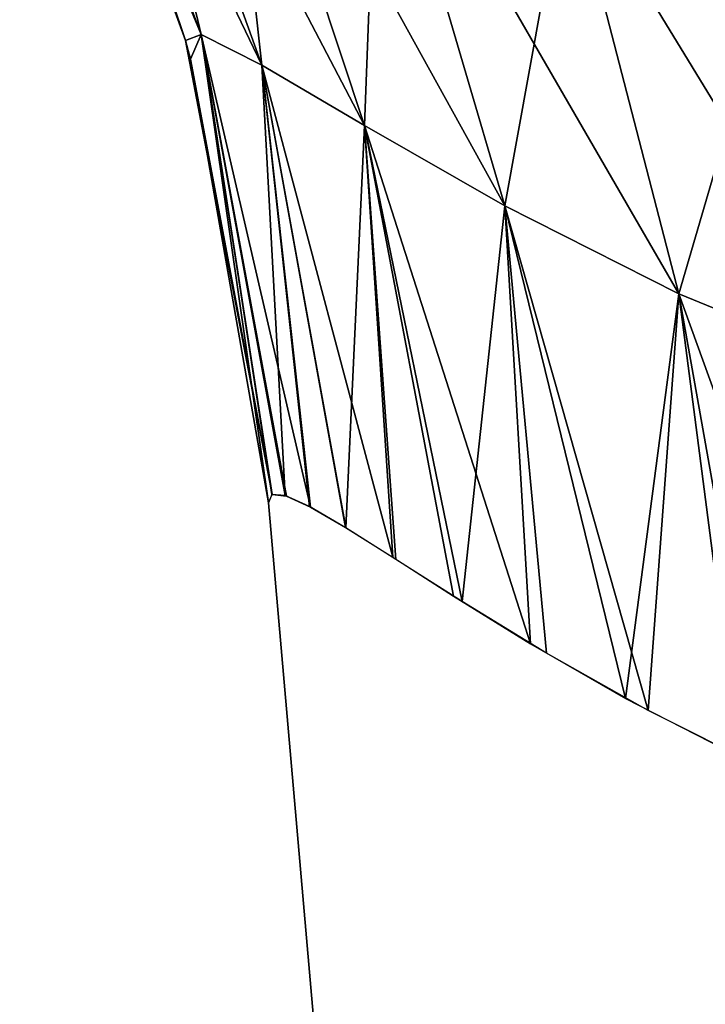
# Model space of a CAD drawing. Header units: millimetres. Extents: x -125 to 125, y -4 to 54.
# Tile 3 of 256: x -124.316 to -124.185, y -2.454 to -2.265. Entities that reach past the tile are written whole.
import ezdxf

# ---------------------------------------------------------------- set-up
doc = ezdxf.new("R2010")
doc.units = ezdxf.units.MM
doc.header["$LTSCALE"] = 65.185185
for name, color, linetype in [('234', 7, 'CONTINUOUS'), ('240', 7, 'CONTINUOUS'), ('329', 7, 'CONTINUOUS'), ('330', 7, 'CONTINUOUS'), ('331', 7, 'CONTINUOUS'), ('332', 7, 'CONTINUOUS'), ('333', 7, 'CONTINUOUS'), ('334', 7, 'CONTINUOUS')]:
    doc.layers.add(name, color=color, linetype=linetype)

msp = doc.modelspace()

# ---------------------------------------------------------------- linework, layer by layer
at = {"layer": '234', "color": 7, "linetype": 'Continuous'}
for points in [[(-124.24369, -2.64358, 41.04183), (-124.26868, -2.35794, 41.06682), (-124.26868, -2.35794, 38.93318), (-124.24369, -2.64358, 41.04183)], [(-124.24369, -2.64358, 38.95817), (-124.24369, -2.64358, 41.04183), (-124.26868, -2.35794, 38.93318), (-124.24369, -2.64358, 38.95817)]]:
    msp.add_3dface(points, dxfattribs=at)
at = {"layer": '240', "color": 7, "linetype": 'Continuous'}
for points in [[(-124.24369, -2.64358, -38.95817), (-124.26868, -2.35794, -38.93318), (-124.26868, -2.35794, -41.06682), (-124.24369, -2.64358, -38.95817)], [(-124.24369, -2.64358, -41.04183), (-124.24369, -2.64358, -38.95817), (-124.26868, -2.35794, -41.06682), (-124.24369, -2.64358, -41.04183)]]:
    msp.add_3dface(points, dxfattribs=at)
at = {"layer": '329', "color": 7, "linetype": 'Continuous'}
for points in [[(-124.31327, -2.18393, -41.13965), (-124.30013, -2.19039, -41.21017), (-124.28153, -2.26831, -41.13105), (-124.31327, -2.18393, -41.13965)], [(-124.31284, -2.1919, -41.06682), (-124.31327, -2.18393, -41.13965), (-124.28455, -2.26941, -41.06682), (-124.31284, -2.1919, -41.06682)], [(-124.28455, -2.26941, -41.06682), (-124.31327, -2.18393, -41.13965), (-124.28153, -2.26831, -41.13105), (-124.28455, -2.26941, -41.06682)], [(-124.30013, -2.19039, -41.21017), (-124.27781, -2.20256, -41.27615), (-124.26994, -2.27415, -41.19364), (-124.30013, -2.19039, -41.21017)], [(-124.28153, -2.26831, -41.13105), (-124.30013, -2.19039, -41.21017), (-124.26994, -2.27415, -41.19364), (-124.28153, -2.26831, -41.13105)], [(-124.27781, -2.20256, -41.27615), (-124.24774, -2.21832, -41.33617), (-124.2503, -2.28572, -41.25314), (-124.27781, -2.20256, -41.27615)], [(-124.26994, -2.27415, -41.19364), (-124.27781, -2.20256, -41.27615), (-124.2503, -2.28572, -41.25314), (-124.26994, -2.27415, -41.19364)], [(-124.2503, -2.28572, -41.25314), (-124.24774, -2.21832, -41.33617), (-124.2234, -2.30108, -41.3086), (-124.2503, -2.28572, -41.25314)], [(-124.24774, -2.21832, -41.33617), (-124.21147, -2.23525, -41.38965), (-124.2234, -2.30108, -41.3086), (-124.24774, -2.21832, -41.33617)], [(-124.2234, -2.30108, -41.3086), (-124.21147, -2.23525, -41.38965), (-124.19012, -2.31794, -41.35951), (-124.2234, -2.30108, -41.3086)], [(-124.21147, -2.23525, -41.38965), (-124.1705, -2.25085, -41.43652), (-124.19012, -2.31794, -41.35951), (-124.21147, -2.23525, -41.38965)], [(-124.19012, -2.31794, -41.35951), (-124.1705, -2.25085, -41.43652), (-124.15129, -2.3338, -41.40567), (-124.19012, -2.31794, -41.35951)], [(-124.28455, -2.26941, -41.06682), (-124.28153, -2.26831, -41.13105), (-124.28358, -2.27301, -41.06682), (-124.28455, -2.26941, -41.06682)], [(-124.28153, -2.26831, -41.13105), (-124.26868, -2.35794, -41.06682), (-124.28358, -2.27301, -41.06682), (-124.28153, -2.26831, -41.13105)], [(-124.28153, -2.26831, -41.13105), (-124.26994, -2.27415, -41.19364), (-124.26544, -2.35656, -41.12489), (-124.28153, -2.26831, -41.13105)], [(-124.268, -2.35635, -41.09569), (-124.28153, -2.26831, -41.13105), (-124.26544, -2.35656, -41.12489), (-124.268, -2.35635, -41.09569)], [(-124.26868, -2.35794, -41.06682), (-124.28153, -2.26831, -41.13105), (-124.268, -2.35635, -41.09569), (-124.26868, -2.35794, -41.06682)], [(-124.26994, -2.27415, -41.19364), (-124.2503, -2.28572, -41.25314), (-124.25386, -2.36271, -41.18569), (-124.26994, -2.27415, -41.19364)], [(-124.26544, -2.35656, -41.12489), (-124.26994, -2.27415, -41.19364), (-124.26081, -2.35865, -41.15489), (-124.26544, -2.35656, -41.12489)], [(-124.26081, -2.35865, -41.15489), (-124.26994, -2.27415, -41.19364), (-124.25386, -2.36271, -41.18569), (-124.26081, -2.35865, -41.15489)], [(-124.25386, -2.36271, -41.18569), (-124.2503, -2.28572, -41.25314), (-124.24427, -2.36876, -41.21736), (-124.25386, -2.36271, -41.18569)], [(-124.2503, -2.28572, -41.25314), (-124.2234, -2.30108, -41.3086), (-124.23159, -2.37684, -41.25016), (-124.2503, -2.28572, -41.25314)], [(-124.24427, -2.36876, -41.21736), (-124.2503, -2.28572, -41.25314), (-124.23159, -2.37684, -41.25016), (-124.24427, -2.36876, -41.21736)], [(-124.23159, -2.37684, -41.25016), (-124.2234, -2.30108, -41.3086), (-124.21542, -2.38674, -41.28383), (-124.23159, -2.37684, -41.25016)], [(-124.2234, -2.30108, -41.3086), (-124.19012, -2.31794, -41.35951), (-124.19596, -2.39772, -41.31719), (-124.2234, -2.30108, -41.3086)], [(-124.21542, -2.38674, -41.28383), (-124.2234, -2.30108, -41.3086), (-124.19596, -2.39772, -41.31719), (-124.21542, -2.38674, -41.28383)], [(-124.19596, -2.39772, -41.31719), (-124.19012, -2.31794, -41.35951), (-124.17396, -2.40872, -41.34887), (-124.19596, -2.39772, -41.31719)], [(-124.19012, -2.31794, -41.35951), (-124.15129, -2.3338, -41.40567), (-124.17396, -2.40872, -41.34887), (-124.19012, -2.31794, -41.35951)]]:
    msp.add_3dface(points, dxfattribs=at)
at = {"layer": '330', "color": 7, "linetype": 'Continuous'}
for points in [[(-124.31284, -2.1919, -41.06682), (-124.28455, -2.26941, -41.06682), (-124.31284, -2.1919, -38.93318), (-124.31284, -2.1919, -41.06682)], [(-124.31284, -2.1919, -38.93318), (-124.28455, -2.26941, -41.06682), (-124.28455, -2.26941, -38.93318), (-124.31284, -2.1919, -38.93318)], [(-124.28455, -2.26941, -38.93318), (-124.28358, -2.27301, -41.06682), (-124.28358, -2.27301, -38.93318), (-124.28455, -2.26941, -38.93318)], [(-124.28455, -2.26941, -41.06682), (-124.28358, -2.27301, -41.06682), (-124.28455, -2.26941, -38.93318), (-124.28455, -2.26941, -41.06682)], [(-124.26868, -2.35794, -41.06682), (-124.26868, -2.35794, -38.93318), (-124.28358, -2.27301, -38.93318), (-124.26868, -2.35794, -41.06682)], [(-124.28358, -2.27301, -41.06682), (-124.26868, -2.35794, -41.06682), (-124.28358, -2.27301, -38.93318), (-124.28358, -2.27301, -41.06682)]]:
    msp.add_3dface(points, dxfattribs=at)
at = {"layer": '331', "color": 7, "linetype": 'Continuous'}
for points in [[(-124.31327, -2.18393, -38.86035), (-124.31629, -2.18459, -38.93318), (-124.28153, -2.26831, -38.86895), (-124.31327, -2.18393, -38.86035)], [(-124.31629, -2.18459, -38.93318), (-124.31284, -2.1919, -38.93318), (-124.28153, -2.26831, -38.86895), (-124.31629, -2.18459, -38.93318)], [(-124.30013, -2.19039, -38.78983), (-124.31327, -2.18393, -38.86035), (-124.26994, -2.27415, -38.80636), (-124.30013, -2.19039, -38.78983)], [(-124.26994, -2.27415, -38.80636), (-124.31327, -2.18393, -38.86035), (-124.28153, -2.26831, -38.86895), (-124.26994, -2.27415, -38.80636)], [(-124.31284, -2.1919, -38.93318), (-124.28455, -2.26941, -38.93318), (-124.28153, -2.26831, -38.86895), (-124.31284, -2.1919, -38.93318)], [(-124.27781, -2.20256, -38.72385), (-124.30013, -2.19039, -38.78983), (-124.2503, -2.28572, -38.74686), (-124.27781, -2.20256, -38.72385)], [(-124.2503, -2.28572, -38.74686), (-124.30013, -2.19039, -38.78983), (-124.26994, -2.27415, -38.80636), (-124.2503, -2.28572, -38.74686)], [(-124.2234, -2.30108, -38.69141), (-124.27781, -2.20256, -38.72385), (-124.2503, -2.28572, -38.74686), (-124.2234, -2.30108, -38.69141)], [(-124.24774, -2.21832, -38.66383), (-124.27781, -2.20256, -38.72385), (-124.2234, -2.30108, -38.69141), (-124.24774, -2.21832, -38.66383)], [(-124.21147, -2.23525, -38.61036), (-124.24774, -2.21832, -38.66383), (-124.19012, -2.31794, -38.64049), (-124.21147, -2.23525, -38.61036)], [(-124.19012, -2.31794, -38.64049), (-124.24774, -2.21832, -38.66383), (-124.2234, -2.30108, -38.69141), (-124.19012, -2.31794, -38.64049)], [(-124.15129, -2.3338, -38.59434), (-124.21147, -2.23525, -38.61036), (-124.19012, -2.31794, -38.64049), (-124.15129, -2.3338, -38.59434)], [(-124.1705, -2.25085, -38.56348), (-124.21147, -2.23525, -38.61036), (-124.15129, -2.3338, -38.59434), (-124.1705, -2.25085, -38.56348)], [(-124.28153, -2.26831, -38.86895), (-124.28455, -2.26941, -38.93318), (-124.26792, -2.35632, -38.90295), (-124.28153, -2.26831, -38.86895)], [(-124.28455, -2.26941, -38.93318), (-124.28358, -2.27301, -38.93318), (-124.26792, -2.35632, -38.90295), (-124.28455, -2.26941, -38.93318)], [(-124.26994, -2.27415, -38.80636), (-124.28153, -2.26831, -38.86895), (-124.2606, -2.35877, -38.84399), (-124.26994, -2.27415, -38.80636)], [(-124.26521, -2.35664, -38.87322), (-124.28153, -2.26831, -38.86895), (-124.26792, -2.35632, -38.90295), (-124.26521, -2.35664, -38.87322)], [(-124.2606, -2.35877, -38.84399), (-124.28153, -2.26831, -38.86895), (-124.26521, -2.35664, -38.87322), (-124.2606, -2.35877, -38.84399)], [(-124.28358, -2.27301, -38.93318), (-124.26868, -2.35794, -38.93318), (-124.26792, -2.35632, -38.90295), (-124.28358, -2.27301, -38.93318)], [(-124.2503, -2.28572, -38.74686), (-124.26994, -2.27415, -38.80636), (-124.24488, -2.36837, -38.78441), (-124.2503, -2.28572, -38.74686)], [(-124.24488, -2.36837, -38.78441), (-124.26994, -2.27415, -38.80636), (-124.25392, -2.36267, -38.81452), (-124.24488, -2.36837, -38.78441)], [(-124.25392, -2.36267, -38.81452), (-124.26994, -2.27415, -38.80636), (-124.2606, -2.35877, -38.84399), (-124.25392, -2.36267, -38.81452)], [(-124.2234, -2.30108, -38.69141), (-124.2503, -2.28572, -38.74686), (-124.21849, -2.38491, -38.72206), (-124.2234, -2.30108, -38.69141)], [(-124.21849, -2.38491, -38.72206), (-124.2503, -2.28572, -38.74686), (-124.23321, -2.37582, -38.75364), (-124.21849, -2.38491, -38.72206)], [(-124.23321, -2.37582, -38.75364), (-124.2503, -2.28572, -38.74686), (-124.24488, -2.36837, -38.78441), (-124.23321, -2.37582, -38.75364)], [(-124.19012, -2.31794, -38.64049), (-124.2234, -2.30108, -38.69141), (-124.20029, -2.39538, -38.68971), (-124.19012, -2.31794, -38.64049)], [(-124.20029, -2.39538, -38.68971), (-124.2234, -2.30108, -38.69141), (-124.21849, -2.38491, -38.72206), (-124.20029, -2.39538, -38.68971)], [(-124.17861, -2.40652, -38.6574), (-124.19012, -2.31794, -38.64049), (-124.20029, -2.39538, -38.68971), (-124.17861, -2.40652, -38.6574)], [(-124.15129, -2.3338, -38.59434), (-124.19012, -2.31794, -38.64049), (-124.15418, -2.41722, -38.6265), (-124.15129, -2.3338, -38.59434)], [(-124.15418, -2.41722, -38.6265), (-124.19012, -2.31794, -38.64049), (-124.17861, -2.40652, -38.6574), (-124.15418, -2.41722, -38.6265)]]:
    msp.add_3dface(points, dxfattribs=at)
at = {"layer": '332', "color": 7, "linetype": 'Continuous'}
for points in [[(-124.28455, -2.26941, 38.93318), (-124.31327, -2.18393, 38.86035), (-124.28153, -2.26831, 38.86895), (-124.28455, -2.26941, 38.93318)], [(-124.31327, -2.18393, 38.86035), (-124.30013, -2.19039, 38.78983), (-124.28153, -2.26831, 38.86895), (-124.31327, -2.18393, 38.86035)], [(-124.31284, -2.1919, 38.93318), (-124.31327, -2.18393, 38.86035), (-124.28455, -2.26941, 38.93318), (-124.31284, -2.1919, 38.93318)], [(-124.30013, -2.19039, 38.78983), (-124.27781, -2.20256, 38.72385), (-124.26994, -2.27415, 38.80636), (-124.30013, -2.19039, 38.78983)], [(-124.28153, -2.26831, 38.86895), (-124.30013, -2.19039, 38.78983), (-124.26994, -2.27415, 38.80636), (-124.28153, -2.26831, 38.86895)], [(-124.27781, -2.20256, 38.72385), (-124.24774, -2.21832, 38.66383), (-124.2503, -2.28572, 38.74686), (-124.27781, -2.20256, 38.72385)], [(-124.26994, -2.27415, 38.80636), (-124.27781, -2.20256, 38.72385), (-124.2503, -2.28572, 38.74686), (-124.26994, -2.27415, 38.80636)], [(-124.2503, -2.28572, 38.74686), (-124.24774, -2.21832, 38.66383), (-124.2234, -2.30108, 38.6914), (-124.2503, -2.28572, 38.74686)], [(-124.24774, -2.21832, 38.66383), (-124.21147, -2.23525, 38.61035), (-124.2234, -2.30108, 38.6914), (-124.24774, -2.21832, 38.66383)], [(-124.2234, -2.30108, 38.6914), (-124.21147, -2.23525, 38.61035), (-124.19012, -2.31794, 38.64049), (-124.2234, -2.30108, 38.6914)], [(-124.21147, -2.23525, 38.61035), (-124.1705, -2.25085, 38.56348), (-124.19012, -2.31794, 38.64049), (-124.21147, -2.23525, 38.61035)], [(-124.19012, -2.31794, 38.64049), (-124.1705, -2.25085, 38.56348), (-124.15129, -2.3338, 38.59433), (-124.19012, -2.31794, 38.64049)], [(-124.28455, -2.26941, 38.93318), (-124.28153, -2.26831, 38.86895), (-124.28358, -2.27301, 38.93318), (-124.28455, -2.26941, 38.93318)], [(-124.28153, -2.26831, 38.86895), (-124.26868, -2.35794, 38.93318), (-124.28358, -2.27301, 38.93318), (-124.28153, -2.26831, 38.86895)], [(-124.28153, -2.26831, 38.86895), (-124.26994, -2.27415, 38.80636), (-124.26544, -2.35656, 38.87511), (-124.28153, -2.26831, 38.86895)], [(-124.268, -2.35635, 38.90431), (-124.28153, -2.26831, 38.86895), (-124.26544, -2.35656, 38.87511), (-124.268, -2.35635, 38.90431)], [(-124.26868, -2.35794, 38.93318), (-124.28153, -2.26831, 38.86895), (-124.268, -2.35635, 38.90431), (-124.26868, -2.35794, 38.93318)], [(-124.26994, -2.27415, 38.80636), (-124.2503, -2.28572, 38.74686), (-124.25386, -2.36271, 38.81431), (-124.26994, -2.27415, 38.80636)], [(-124.26544, -2.35656, 38.87511), (-124.26994, -2.27415, 38.80636), (-124.26081, -2.35865, 38.84511), (-124.26544, -2.35656, 38.87511)], [(-124.26081, -2.35865, 38.84511), (-124.26994, -2.27415, 38.80636), (-124.25386, -2.36271, 38.81431), (-124.26081, -2.35865, 38.84511)], [(-124.25386, -2.36271, 38.81431), (-124.2503, -2.28572, 38.74686), (-124.24427, -2.36876, 38.78264), (-124.25386, -2.36271, 38.81431)], [(-124.2503, -2.28572, 38.74686), (-124.2234, -2.30108, 38.6914), (-124.23159, -2.37684, 38.74984), (-124.2503, -2.28572, 38.74686)], [(-124.24427, -2.36876, 38.78264), (-124.2503, -2.28572, 38.74686), (-124.23159, -2.37684, 38.74984), (-124.24427, -2.36876, 38.78264)], [(-124.23159, -2.37684, 38.74984), (-124.2234, -2.30108, 38.6914), (-124.21542, -2.38674, 38.71617), (-124.23159, -2.37684, 38.74984)], [(-124.2234, -2.30108, 38.6914), (-124.19012, -2.31794, 38.64049), (-124.19596, -2.39772, 38.68281), (-124.2234, -2.30108, 38.6914)], [(-124.21542, -2.38674, 38.71617), (-124.2234, -2.30108, 38.6914), (-124.19596, -2.39772, 38.68281), (-124.21542, -2.38674, 38.71617)], [(-124.19596, -2.39772, 38.68281), (-124.19012, -2.31794, 38.64049), (-124.17396, -2.40872, 38.65113), (-124.19596, -2.39772, 38.68281)], [(-124.19012, -2.31794, 38.64049), (-124.15129, -2.3338, 38.59433), (-124.17396, -2.40872, 38.65113), (-124.19012, -2.31794, 38.64049)]]:
    msp.add_3dface(points, dxfattribs=at)
at = {"layer": '333', "color": 7, "linetype": 'Continuous'}
for points in [[(-124.31284, -2.1919, 41.06682), (-124.28455, -2.26941, 38.93318), (-124.28455, -2.26941, 41.06682), (-124.31284, -2.1919, 41.06682)], [(-124.31284, -2.1919, 38.93318), (-124.28455, -2.26941, 38.93318), (-124.31284, -2.1919, 41.06682), (-124.31284, -2.1919, 38.93318)], [(-124.28455, -2.26941, 38.93318), (-124.28358, -2.27301, 38.93318), (-124.28455, -2.26941, 41.06682), (-124.28455, -2.26941, 38.93318)], [(-124.28455, -2.26941, 41.06682), (-124.28358, -2.27301, 38.93318), (-124.28358, -2.27301, 41.06682), (-124.28455, -2.26941, 41.06682)], [(-124.26868, -2.35794, 38.93318), (-124.26868, -2.35794, 41.06682), (-124.28358, -2.27301, 41.06682), (-124.26868, -2.35794, 38.93318)], [(-124.28358, -2.27301, 38.93318), (-124.26868, -2.35794, 38.93318), (-124.28358, -2.27301, 41.06682), (-124.28358, -2.27301, 38.93318)]]:
    msp.add_3dface(points, dxfattribs=at)
at = {"layer": '334', "color": 7, "linetype": 'Continuous'}
for points in [[(-124.31327, -2.18393, 41.13965), (-124.31629, -2.18459, 41.06682), (-124.28153, -2.26831, 41.13105), (-124.31327, -2.18393, 41.13965)], [(-124.31629, -2.18459, 41.06682), (-124.31284, -2.1919, 41.06682), (-124.28153, -2.26831, 41.13105), (-124.31629, -2.18459, 41.06682)], [(-124.26994, -2.27415, 41.19364), (-124.31327, -2.18393, 41.13965), (-124.28153, -2.26831, 41.13105), (-124.26994, -2.27415, 41.19364)], [(-124.30013, -2.19039, 41.21017), (-124.31327, -2.18393, 41.13965), (-124.26994, -2.27415, 41.19364), (-124.30013, -2.19039, 41.21017)], [(-124.31284, -2.1919, 41.06682), (-124.28455, -2.26941, 41.06682), (-124.28153, -2.26831, 41.13105), (-124.31284, -2.1919, 41.06682)], [(-124.2503, -2.28572, 41.25314), (-124.30013, -2.19039, 41.21017), (-124.26994, -2.27415, 41.19364), (-124.2503, -2.28572, 41.25314)], [(-124.27781, -2.20256, 41.27615), (-124.30013, -2.19039, 41.21017), (-124.2503, -2.28572, 41.25314), (-124.27781, -2.20256, 41.27615)], [(-124.2234, -2.30108, 41.30859), (-124.27781, -2.20256, 41.27615), (-124.2503, -2.28572, 41.25314), (-124.2234, -2.30108, 41.30859)], [(-124.24774, -2.21832, 41.33617), (-124.27781, -2.20256, 41.27615), (-124.2234, -2.30108, 41.30859), (-124.24774, -2.21832, 41.33617)], [(-124.21147, -2.23525, 41.38964), (-124.24774, -2.21832, 41.33617), (-124.19012, -2.31794, 41.35951), (-124.21147, -2.23525, 41.38964)], [(-124.19012, -2.31794, 41.35951), (-124.24774, -2.21832, 41.33617), (-124.2234, -2.30108, 41.30859), (-124.19012, -2.31794, 41.35951)], [(-124.1705, -2.25085, 41.43652), (-124.21147, -2.23525, 41.38964), (-124.15129, -2.3338, 41.40566), (-124.1705, -2.25085, 41.43652)], [(-124.15129, -2.3338, 41.40566), (-124.21147, -2.23525, 41.38964), (-124.19012, -2.31794, 41.35951), (-124.15129, -2.3338, 41.40566)], [(-124.28153, -2.26831, 41.13105), (-124.28455, -2.26941, 41.06682), (-124.26792, -2.35632, 41.09705), (-124.28153, -2.26831, 41.13105)], [(-124.28455, -2.26941, 41.06682), (-124.28358, -2.27301, 41.06682), (-124.26792, -2.35632, 41.09705), (-124.28455, -2.26941, 41.06682)], [(-124.26994, -2.27415, 41.19364), (-124.28153, -2.26831, 41.13105), (-124.2606, -2.35877, 41.15601), (-124.26994, -2.27415, 41.19364)], [(-124.2606, -2.35877, 41.15601), (-124.28153, -2.26831, 41.13105), (-124.26521, -2.35664, 41.12678), (-124.2606, -2.35877, 41.15601)], [(-124.26521, -2.35664, 41.12678), (-124.28153, -2.26831, 41.13105), (-124.26792, -2.35632, 41.09705), (-124.26521, -2.35664, 41.12678)], [(-124.28358, -2.27301, 41.06682), (-124.26868, -2.35794, 41.06682), (-124.26792, -2.35632, 41.09705), (-124.28358, -2.27301, 41.06682)], [(-124.2503, -2.28572, 41.25314), (-124.26994, -2.27415, 41.19364), (-124.24488, -2.36837, 41.21559), (-124.2503, -2.28572, 41.25314)], [(-124.24488, -2.36837, 41.21559), (-124.26994, -2.27415, 41.19364), (-124.25392, -2.36267, 41.18548), (-124.24488, -2.36837, 41.21559)], [(-124.25392, -2.36267, 41.18548), (-124.26994, -2.27415, 41.19364), (-124.2606, -2.35877, 41.15601), (-124.25392, -2.36267, 41.18548)], [(-124.21849, -2.38491, 41.27794), (-124.2503, -2.28572, 41.25314), (-124.23321, -2.37582, 41.24636), (-124.21849, -2.38491, 41.27794)], [(-124.23321, -2.37582, 41.24636), (-124.2503, -2.28572, 41.25314), (-124.24488, -2.36837, 41.21559), (-124.23321, -2.37582, 41.24636)], [(-124.2234, -2.30108, 41.30859), (-124.2503, -2.28572, 41.25314), (-124.21849, -2.38491, 41.27794), (-124.2234, -2.30108, 41.30859)], [(-124.19012, -2.31794, 41.35951), (-124.2234, -2.30108, 41.30859), (-124.20029, -2.39538, 41.31029), (-124.19012, -2.31794, 41.35951)], [(-124.20029, -2.39538, 41.31029), (-124.2234, -2.30108, 41.30859), (-124.21849, -2.38491, 41.27794), (-124.20029, -2.39538, 41.31029)], [(-124.17861, -2.40652, 41.3426), (-124.19012, -2.31794, 41.35951), (-124.20029, -2.39538, 41.31029), (-124.17861, -2.40652, 41.3426)], [(-124.15129, -2.3338, 41.40566), (-124.19012, -2.31794, 41.35951), (-124.15418, -2.41722, 41.3735), (-124.15129, -2.3338, 41.40566)], [(-124.15418, -2.41722, 41.3735), (-124.19012, -2.31794, 41.35951), (-124.17861, -2.40652, 41.3426), (-124.15418, -2.41722, 41.3735)]]:
    msp.add_3dface(points, dxfattribs=at)

doc.saveas('drawing.dxf')
